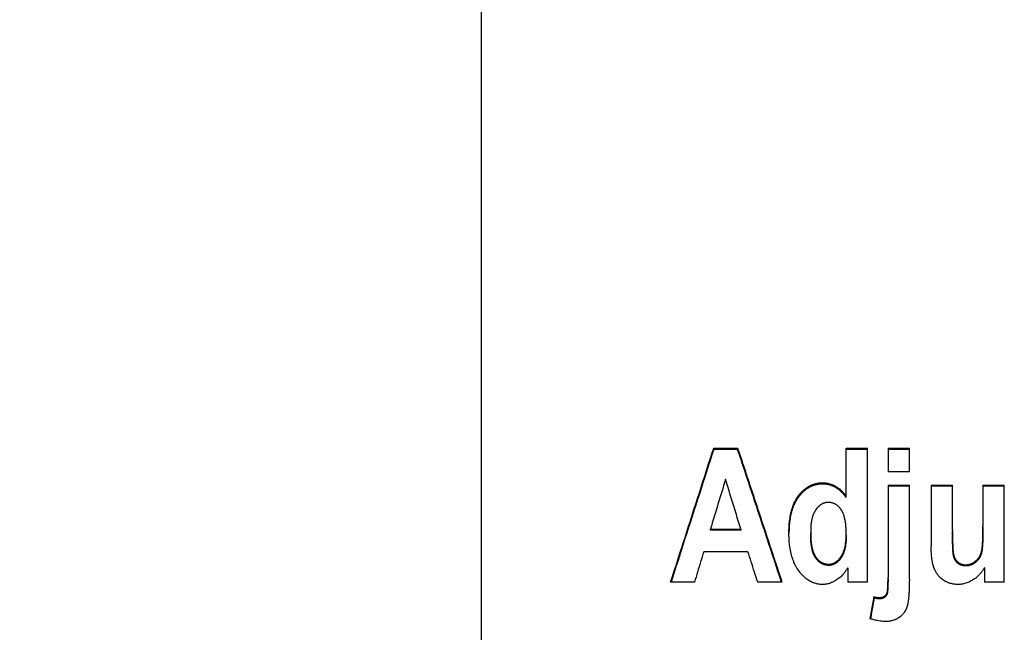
# Model space of a CAD drawing. Header units: inches. Extents: x 0 to 34, y 0 to 22.
# Tile 21 of 56: x 25.17 to 26.044, y 9.335 to 9.879. Entities that reach past the tile are written whole.
import ezdxf

# ---------------------------------------------------------------- set-up
doc = ezdxf.new("R2010")
doc.units = ezdxf.units.IN
doc.header["$LTSCALE"] = 1.87
doc.header["$MEASUREMENT"] = 0
doc.layers.get('0').update_dxf_attribs({"linetype": 'CONTINUOUS'})
doc.layers.add('DIMENSIONS', color=7, linetype='CONTINUOUS')
doc.styles.get("Standard").update_dxf_attribs({"font": 'txt', "width": 0.8})
doc.dimstyles.new('DIMSTYLE_1', dxfattribs={"dimtxt": 0.125, "dimasz": 0.18, "dimexe": 0.18, "dimexo": 0.0625, "dimgap": 0.09, "dimtad": 0, "dimtih": 1, "dimtoh": 1, "dimdec": 3, "dimzin": 4, "dimdsep": 46, "dimtxsty": 'STANDARD', "dimblk": '_FILLED', "dimblk1": '_FILLED', "dimblk2": '_FILLED', "dimcen": 0.09, "dimadec": 0, "dimazin": 0, "dimtp": 0.01, "dimtm": 0.01, "dimtfac": 1, "dimtdec": 3, "dimtofl": 0, "dimtmove": 0, "dimatfit": 3, "dimldrblk": '_FILLED', "dimfxl": 1, "dimtolj": 1, "dimtzin": 4, "dimarcsym": 0})

# ---------------------------------------------------------------- blocks, each defined once
blk = doc.blocks.new('_FILLED')
at = {"color": 0, "linetype": 'BYBLOCK'}
blk.add_solid([(0, 0), (-1, 0.1736), (-1, -0.1736)], dxfattribs=at)
blk = doc.blocks.new('*D8')
at = {"layer": 'DIMENSIONS', "color": 2, "linetype": 'CONTINUOUS'}
for p, q in [((25.99, 10.67154), (24.70506, 10.67154)), ((24.83006, 10.67154), (24.83006, 8.47092)), ((24.83006, 5.67548), (24.83006, 8.03342)), ((25.51756, 5.67548), (24.70506, 5.67548))]:
    blk.add_line(p, q, dxfattribs=at)
at = {"layer": 'DIMENSIONS', "color": 2, "linetype": 'CONTINUOUS', "xscale": 0.18, "yscale": 0.18, "zscale": 0.18}
for p, rotation in [((24.83006, 10.67154), 90), ((24.83006, 5.67548), 270)]:
    blk.add_blockref('_FILLED', p, dxfattribs=dict(at, rotation=rotation))
at = {"layer": 'DIMENSIONS', "color": 2, "linetype": 'CONTINUOUS', "width": 0.8}
for s, p in [('4.996', (24.48006, 8.28342)), ('[', (24.48006, 8.09592)), (']', (25.08006, 8.09592)), ('126.9', (24.58006, 8.09592))]:
    blk.add_text(s, height=0.125, dxfattribs=at).set_placement(p)

msp = doc.modelspace()

# ---------------------------------------------------------------- linework, layer by layer
at = {"color": 7, "linetype": 'CONTINUOUS'}
for p, q in [((25.58006, 5.67548), (25.58006, 10.55737)), ((25.78591, 9.49773), (25.78591, 9.49888)), ((25.78591, 9.49888), (25.80715, 9.49888)), ((25.80715, 9.49773), (25.78591, 9.49773)), ((25.80715, 9.49888), (25.80715, 9.49773)), ((25.90336, 9.45507), (25.90336, 9.49888)), ((25.90336, 9.49888), (25.92227, 9.49888)), ((25.92227, 9.49773), (25.90336, 9.49773)), ((25.92227, 9.37998), (25.92227, 9.49888)), ((25.94052, 9.49888), (25.94052, 9.47777)), ((25.94052, 9.49888), (25.95943, 9.49888)), ((25.95943, 9.49773), (25.94052, 9.49773)), ((25.95943, 9.47777), (25.95943, 9.49888)), ((25.95943, 9.47777), (25.94052, 9.47777)), ((25.88268, 9.46701), (25.88268, 9.46814)), ((25.94052, 9.4661), (25.94052, 9.38397)), ((25.94052, 9.4661), (25.95943, 9.4661)), ((25.95943, 9.46498), (25.94052, 9.46498)), ((25.95943, 9.38276), (25.95943, 9.4661)), ((25.9788, 9.4661), (25.9788, 9.4116)), ((25.9788, 9.4661), (25.99771, 9.4661)), ((25.99771, 9.46498), (25.9788, 9.46498)), ((25.99771, 9.42653), (25.99771, 9.4661)), ((26.02475, 9.4661), (26.02475, 9.42977)), ((26.02475, 9.4661), (26.04366, 9.4661)), ((26.04366, 9.46498), (26.02475, 9.46498)), ((26.04366, 9.37998), (26.04366, 9.4661)), ((25.78301, 9.426), (25.783, 9.42709)), ((25.783, 9.42708), (25.80996, 9.42708)), ((25.80996, 9.426), (25.783, 9.426)), ((25.80996, 9.42709), (25.80996, 9.426)), ((25.81632, 9.40697), (25.77701, 9.40697)), ((25.88802, 9.39593), (25.88802, 9.39487)), ((25.90477, 9.39269), (25.90477, 9.37998)), ((26.0095, 9.39431), (26.0095, 9.39538)), ((26.02606, 9.39287), (26.02606, 9.37998)), ((25.76887, 9.37998), (25.74772, 9.37998)), ((25.84646, 9.37998), (25.82493, 9.37998)), ((25.92227, 9.37998), (25.90477, 9.37998)), ((26.04366, 9.37998), (26.02606, 9.37998)), ((25.92807, 9.36595), (25.92807, 9.36699)), ((25.93275, 9.36521), (25.93275, 9.36625))]:
    msp.add_line(p, q, dxfattribs=at)
for points, knots in [([(25.74772, 9.37998), (25.75196, 9.3932), (25.76045, 9.41963), (25.77317, 9.45927), (25.78166, 9.48568), (25.78591, 9.49888)], [0, 0, 0, 0, 0.333512, 0.666848, 1, 1, 1, 1]), ([(25.78591, 9.49773), (25.78166, 9.48454), (25.77317, 9.45815), (25.76056, 9.4189), (25.75219, 9.39284), (25.74806, 9.37998)], [0, 0, 0, 0, 0.336122, 0.672429, 1, 1, 1, 1]), ([(25.80715, 9.49888), (25.81152, 9.48568), (25.82026, 9.45927), (25.83336, 9.41963), (25.84209, 9.3932), (25.84646, 9.37998)], [0, 0, 0, 0, 0.333153, 0.666489, 1, 1, 1, 1]), ([(25.84611, 9.37998), (25.84186, 9.39284), (25.83324, 9.4189), (25.82026, 9.45815), (25.81152, 9.48454), (25.80715, 9.49773)], [0, 0, 0, 0, 0.32757, 0.663877, 1, 1, 1, 1]), ([(25.79639, 9.47119), (25.7949, 9.46629), (25.79193, 9.45649), (25.78746, 9.44179), (25.78449, 9.43199), (25.783, 9.42709)], [0, 0, 0, 0, 0.333267, 0.666603, 1, 1, 1, 1]), ([(25.80996, 9.42709), (25.80845, 9.43199), (25.80544, 9.44179), (25.80091, 9.45649), (25.79789, 9.46629), (25.79639, 9.47119)], [0, 0, 0, 0, 0.333399, 0.666737, 1, 1, 1, 1]), ([(25.85264, 9.42356), (25.85264, 9.42476), (25.85267, 9.42712), (25.85284, 9.4303), (25.85308, 9.43308), (25.85333, 9.43523), (25.85366, 9.43756), (25.85402, 9.43956), (25.85455, 9.44197), (25.85503, 9.44382), (25.8557, 9.44604), (25.8563, 9.44775), (25.85705, 9.44959), (25.85759, 9.45077), (25.85815, 9.45191), (25.85854, 9.45264), (25.859, 9.45345), (25.85932, 9.45398), (25.85964, 9.4545), (25.85986, 9.45484), (25.86011, 9.45522), (25.86027, 9.45547), (25.86044, 9.45572), (25.86056, 9.45588), (25.8607, 9.45608), (25.86082, 9.45625), (25.86097, 9.45645), (25.86109, 9.4566), (25.86123, 9.4568), (25.86135, 9.45696), (25.86151, 9.45715), (25.86163, 9.4573), (25.86178, 9.4575), (25.8619, 9.45765), (25.86205, 9.45783), (25.86218, 9.45798), (25.86236, 9.45821), (25.86255, 9.45842), (25.86283, 9.45875), (25.86308, 9.45903), (25.86346, 9.45945), (25.86384, 9.45986), (25.86442, 9.46045), (25.86494, 9.46096), (25.86573, 9.46169), (25.86654, 9.46238), (25.86778, 9.46335), (25.86891, 9.46413), (25.87008, 9.46484), (25.87096, 9.46533), (25.87186, 9.46578), (25.87278, 9.46619), (25.8737, 9.46656), (25.87465, 9.46689), (25.87576, 9.46723), (25.87706, 9.46756), (25.87872, 9.46787), (25.8806, 9.46808), (25.88198, 9.46814), (25.88268, 9.46814)], [0, 0, 0, 0, 0.05991, 0.117392, 0.158959, 0.199242, 0.225405, 0.276124, 0.300712, 0.348416, 0.37157, 0.41657, 0.438461, 0.470595, 0.481132, 0.501961, 0.51226, 0.527573, 0.532644, 0.542735, 0.547757, 0.555263, 0.557757, 0.562735, 0.565219, 0.570177, 0.572651, 0.57759, 0.580054, 0.584973, 0.587425, 0.59231, 0.594744, 0.599596, 0.602013, 0.606832, 0.609233, 0.616403, 0.621157, 0.630601, 0.635293, 0.649248, 0.658456, 0.676652, 0.685647, 0.712247, 0.729694, 0.764001, 0.78092, 0.797717, 0.814419, 0.831055, 0.847653, 0.864241, 0.880849, 0.905859, 0.931073, 0.965166, 1, 1, 1, 1]), ([(25.88268, 9.46701), (25.88198, 9.46701), (25.8806, 9.46696), (25.87872, 9.46675), (25.87706, 9.46644), (25.87576, 9.46611), (25.87465, 9.46577), (25.8737, 9.46544), (25.87278, 9.46507), (25.87186, 9.46466), (25.87096, 9.46421), (25.87008, 9.46372), (25.86891, 9.46301), (25.86778, 9.46223), (25.86654, 9.46126), (25.86573, 9.46057), (25.86494, 9.45984), (25.86442, 9.45933), (25.86384, 9.45874), (25.86346, 9.45833), (25.86308, 9.45792), (25.86283, 9.45763), (25.86255, 9.45731), (25.86236, 9.45709), (25.86218, 9.45687), (25.86205, 9.45672), (25.8619, 9.45653), (25.86178, 9.45638), (25.86163, 9.45619), (25.86151, 9.45604), (25.86135, 9.45584), (25.86123, 9.45569), (25.86109, 9.45549), (25.86097, 9.45533), (25.86082, 9.45513), (25.8607, 9.45497), (25.86056, 9.45477), (25.86044, 9.45461), (25.86027, 9.45436), (25.86011, 9.45411), (25.85986, 9.45373), (25.85964, 9.45339), (25.85932, 9.45287), (25.859, 9.45234), (25.85854, 9.45153), (25.85815, 9.4508), (25.85759, 9.44966), (25.85705, 9.44848), (25.8563, 9.44664), (25.8557, 9.44494), (25.85503, 9.44272), (25.85455, 9.44087), (25.85402, 9.43846), (25.85366, 9.43646), (25.85333, 9.43414), (25.85308, 9.43199), (25.85284, 9.42921), (25.85269, 9.42639), (25.85265, 9.4244), (25.85264, 9.42356)], [0, 0, 0, 0, 0.035493, 0.070232, 0.095922, 0.121404, 0.138325, 0.155226, 0.172136, 0.189084, 0.2061, 0.223211, 0.240447, 0.275394, 0.293166, 0.32026, 0.329421, 0.347954, 0.357332, 0.371546, 0.376324, 0.385943, 0.390784, 0.398087, 0.400532, 0.405439, 0.407901, 0.412842, 0.415321, 0.420297, 0.422793, 0.427803, 0.430313, 0.435342, 0.437861, 0.44291, 0.44544, 0.45051, 0.45305, 0.460693, 0.465807, 0.476083, 0.481246, 0.49684, 0.507328, 0.528537, 0.539266, 0.571986, 0.594276, 0.640093, 0.663668, 0.712237, 0.737271, 0.788908, 0.815545, 0.856557, 0.898876, 0.957398, 1, 1, 1, 1]), ([(25.88268, 9.46814), (25.8833, 9.46814), (25.88453, 9.46808), (25.88634, 9.46787), (25.8881, 9.4675), (25.88982, 9.467), (25.89151, 9.46634), (25.89319, 9.46553), (25.89487, 9.46454), (25.89655, 9.46336), (25.89824, 9.46197), (25.89996, 9.46032), (25.9017, 9.45839), (25.90281, 9.45695), (25.90336, 9.45618)], [0, 0, 0, 0, 0.07528, 0.148265, 0.219921, 0.291566, 0.364125, 0.438748, 0.516623, 0.598631, 0.686398, 0.781405, 0.88539, 1, 1, 1, 1]), ([(25.90336, 9.45507), (25.90281, 9.45584), (25.90169, 9.45727), (25.89996, 9.4592), (25.89824, 9.46085), (25.89655, 9.46224), (25.89487, 9.46342), (25.89319, 9.46441), (25.89151, 9.46522), (25.88982, 9.46588), (25.8881, 9.46638), (25.88634, 9.46674), (25.88453, 9.46697), (25.8833, 9.46701), (25.88268, 9.46701)], [0, 0, 0, 0, 0.114595, 0.218567, 0.313569, 0.401332, 0.483341, 0.561218, 0.635844, 0.708407, 0.780058, 0.851719, 0.924713, 1, 1, 1, 1]), ([(25.88764, 9.45072), (25.88728, 9.45072), (25.88657, 9.45069), (25.88551, 9.45055), (25.88448, 9.45033), (25.88365, 9.45007), (25.883, 9.44981), (25.88244, 9.44957), (25.88181, 9.44924), (25.88119, 9.44888), (25.88051, 9.44842), (25.87991, 9.44798), (25.87927, 9.44742), (25.87884, 9.44703), (25.87843, 9.44661), (25.87815, 9.44632), (25.87785, 9.44598), (25.87765, 9.44575), (25.87745, 9.44551), (25.87731, 9.44535), (25.87717, 9.44516), (25.87707, 9.44504), (25.87697, 9.44491), (25.8769, 9.44482), (25.87682, 9.44472), (25.87676, 9.44463), (25.87668, 9.44452), (25.87661, 9.44443), (25.87654, 9.44432), (25.87647, 9.44423), (25.87639, 9.44412), (25.87633, 9.44403), (25.87625, 9.44391), (25.87619, 9.44382), (25.87611, 9.44371), (25.87605, 9.44361), (25.87596, 9.44347), (25.87587, 9.44333), (25.87574, 9.44311), (25.87563, 9.44291), (25.87545, 9.44262), (25.87529, 9.44231), (25.87505, 9.44185), (25.87484, 9.44142), (25.87454, 9.44076), (25.87426, 9.44008), (25.87386, 9.43902), (25.87354, 9.43803), (25.87322, 9.43688), (25.87296, 9.43581), (25.87267, 9.43441), (25.87241, 9.4328), (25.87219, 9.43097), (25.87203, 9.42904), (25.87194, 9.42703), (25.87192, 9.42565), (25.87192, 9.42495)], [0, 0, 0, 0, 0.032148, 0.06371, 0.094923, 0.126035, 0.141634, 0.157301, 0.180993, 0.205007, 0.221244, 0.254377, 0.271332, 0.297311, 0.306129, 0.324018, 0.333094, 0.34688, 0.351522, 0.360878, 0.365593, 0.372712, 0.375097, 0.379887, 0.382292, 0.38712, 0.389544, 0.394411, 0.396854, 0.40176, 0.40422, 0.409152, 0.411625, 0.416584, 0.419071, 0.424057, 0.426558, 0.434089, 0.439134, 0.449286, 0.454394, 0.469848, 0.480265, 0.501385, 0.512095, 0.544857, 0.567255, 0.613471, 0.637332, 0.674108, 0.712113, 0.76478, 0.819818, 0.877317, 0.937355, 1, 1, 1, 1]), ([(25.90346, 9.42273), (25.90346, 9.42354), (25.90344, 9.42512), (25.90335, 9.42725), (25.90323, 9.42911), (25.9031, 9.43053), (25.90293, 9.43206), (25.90275, 9.43337), (25.90248, 9.43493), (25.90223, 9.43613), (25.90189, 9.43754), (25.90158, 9.43862), (25.90119, 9.43978), (25.90092, 9.44051), (25.90063, 9.44121), (25.90043, 9.44166), (25.90019, 9.44215), (25.90003, 9.44247), (25.89986, 9.44278), (25.89975, 9.44299), (25.89962, 9.44321), (25.89954, 9.44336), (25.89945, 9.44351), (25.89939, 9.4436), (25.89932, 9.44372), (25.89926, 9.44381), (25.89918, 9.44393), (25.89912, 9.44402), (25.89904, 9.44414), (25.89898, 9.44423), (25.8989, 9.44434), (25.89884, 9.44443), (25.89876, 9.44454), (25.8987, 9.44463), (25.89862, 9.44474), (25.89856, 9.44483), (25.89846, 9.44495), (25.89837, 9.44508), (25.89822, 9.44527), (25.89809, 9.44543), (25.8979, 9.44568), (25.8977, 9.44591), (25.8974, 9.44626), (25.89712, 9.44655), (25.89678, 9.44691), (25.8965, 9.44718), (25.89614, 9.4475), (25.89585, 9.44775), (25.89541, 9.44811), (25.89496, 9.44844), (25.89427, 9.4489), (25.89364, 9.44927), (25.89282, 9.44967), (25.89215, 9.44994), (25.89138, 9.45019), (25.89068, 9.45038), (25.88979, 9.45056), (25.88877, 9.45069), (25.88802, 9.45072), (25.88764, 9.45072)], [0, 0, 0, 0, 0.067665, 0.132129, 0.178409, 0.222943, 0.251678, 0.306894, 0.3334, 0.384259, 0.408644, 0.455391, 0.477793, 0.510233, 0.520748, 0.541347, 0.551437, 0.566321, 0.571217, 0.580914, 0.585716, 0.592861, 0.595228, 0.59994, 0.602285, 0.606953, 0.609277, 0.613903, 0.616206, 0.620792, 0.623076, 0.627625, 0.629891, 0.634405, 0.636653, 0.641133, 0.643364, 0.650023, 0.654435, 0.663192, 0.667538, 0.680452, 0.68896, 0.705745, 0.714028, 0.730386, 0.738468, 0.754453, 0.762363, 0.785796, 0.801209, 0.831649, 0.846742, 0.87681, 0.891852, 0.914505, 0.937358, 0.968303, 1, 1, 1, 1]), ([(25.8824, 9.37794), (25.88174, 9.37794), (25.88043, 9.37799), (25.87865, 9.37822), (25.87707, 9.37855), (25.87582, 9.37889), (25.87475, 9.37925), (25.87384, 9.3796), (25.87295, 9.37999), (25.87176, 9.38057), (25.8706, 9.38123), (25.86917, 9.38215), (25.86806, 9.38298), (25.86683, 9.38399), (25.86602, 9.38472), (25.86523, 9.38548), (25.8647, 9.38602), (25.86412, 9.38664), (25.86373, 9.38707), (25.86335, 9.3875), (25.86309, 9.3878), (25.86281, 9.38814), (25.86262, 9.38837), (25.86243, 9.3886), (25.86231, 9.38876), (25.86215, 9.38896), (25.86202, 9.38912), (25.86187, 9.38932), (25.86174, 9.38948), (25.86159, 9.38968), (25.86147, 9.38985), (25.86131, 9.39005), (25.86119, 9.39022), (25.86104, 9.39043), (25.86092, 9.3906), (25.86077, 9.39081), (25.86066, 9.39098), (25.86048, 9.39124), (25.86031, 9.3915), (25.86005, 9.39189), (25.85983, 9.39225), (25.8595, 9.39279), (25.85917, 9.39334), (25.8587, 9.39418), (25.8583, 9.39494), (25.85772, 9.39612), (25.85717, 9.39733), (25.8564, 9.39921), (25.85579, 9.40095), (25.85509, 9.40321), (25.8546, 9.40509), (25.85406, 9.40753), (25.85369, 9.40955), (25.85335, 9.41189), (25.85309, 9.41405), (25.85284, 9.41684), (25.85268, 9.42002), (25.85264, 9.42237), (25.85264, 9.42356)], [0, 0, 0, 0, 0.032688, 0.064898, 0.088888, 0.112848, 0.128857, 0.144929, 0.161095, 0.177383, 0.210438, 0.227267, 0.261646, 0.279252, 0.30624, 0.315403, 0.333993, 0.343425, 0.357751, 0.362575, 0.372297, 0.377196, 0.384593, 0.387071, 0.392047, 0.394545, 0.399561, 0.402079, 0.407135, 0.409672, 0.414768, 0.417319, 0.422431, 0.424991, 0.430119, 0.432688, 0.437833, 0.440411, 0.448162, 0.453345, 0.463752, 0.468976, 0.484739, 0.495326, 0.516702, 0.527497, 0.560345, 0.58266, 0.628377, 0.651825, 0.699981, 0.724728, 0.77563, 0.801818, 0.842055, 0.883476, 0.940611, 1, 1, 1, 1]), ([(25.87192, 9.42495), (25.87192, 9.424), (25.87194, 9.42217), (25.87201, 9.41991), (25.87211, 9.4182), (25.8722, 9.41699), (25.8723, 9.41582), (25.87242, 9.4147), (25.87255, 9.41363), (25.8727, 9.4126), (25.87289, 9.41148), (25.87307, 9.41055), (25.87326, 9.40973), (25.87337, 9.40931), (25.87348, 9.4089), (25.87355, 9.40863), (25.87364, 9.40833), (25.8737, 9.40814), (25.87375, 9.40795), (25.8738, 9.40783), (25.87385, 9.40767), (25.87389, 9.40755), (25.87394, 9.4074), (25.87398, 9.40728), (25.87404, 9.40713), (25.87408, 9.40702), (25.87413, 9.40687), (25.87418, 9.40675), (25.87424, 9.40658), (25.87431, 9.40641), (25.87441, 9.40615), (25.87451, 9.40593), (25.87462, 9.40565), (25.87472, 9.40543), (25.87487, 9.40511), (25.87502, 9.40479), (25.87525, 9.40432), (25.87546, 9.40392), (25.87573, 9.40343), (25.87596, 9.40305), (25.87631, 9.40249), (25.87667, 9.40196), (25.87718, 9.40129), (25.87758, 9.40081), (25.87799, 9.40035), (25.87827, 9.40006), (25.87859, 9.39974), (25.87881, 9.39954), (25.87902, 9.39936), (25.87913, 9.39926), (25.87924, 9.39916), (25.87932, 9.3991), (25.87941, 9.39902), (25.87949, 9.39896), (25.87959, 9.39888), (25.87967, 9.39882), (25.87976, 9.39875), (25.87984, 9.39869), (25.87994, 9.39862), (25.88002, 9.39856), (25.88014, 9.39847), (25.88026, 9.39839), (25.88043, 9.39827), (25.88059, 9.39816), (25.88083, 9.398), (25.88108, 9.39785), (25.88152, 9.39759), (25.88202, 9.39733), (25.88278, 9.39697), (25.88346, 9.3967), (25.88425, 9.39645), (25.88496, 9.39626), (25.88587, 9.39609), (25.88689, 9.39596), (25.88764, 9.39593), (25.88802, 9.39593)], [0, 0, 0, 0, 0.076588, 0.148158, 0.182077, 0.21476, 0.246216, 0.276453, 0.305481, 0.333313, 0.35996, 0.397742, 0.409762, 0.427261, 0.432955, 0.444133, 0.449619, 0.45772, 0.460387, 0.465669, 0.468285, 0.473468, 0.476034, 0.481136, 0.483677, 0.488738, 0.491258, 0.496277, 0.498777, 0.506235, 0.511173, 0.520971, 0.525832, 0.535475, 0.540259, 0.554463, 0.563812, 0.58223, 0.591306, 0.6092, 0.618025, 0.644042, 0.661038, 0.686066, 0.6943, 0.710622, 0.718719, 0.730791, 0.734799, 0.740795, 0.74279, 0.746775, 0.748766, 0.752741, 0.754727, 0.758695, 0.760675, 0.764626, 0.766597, 0.770527, 0.772487, 0.778349, 0.782241, 0.789989, 0.793846, 0.805351, 0.812971, 0.835623, 0.850584, 0.880278, 0.895071, 0.917261, 0.939534, 0.969511, 1, 1, 1, 1]), ([(25.88802, 9.39487), (25.88764, 9.39487), (25.88689, 9.3949), (25.88587, 9.39502), (25.88496, 9.3952), (25.88425, 9.39539), (25.88346, 9.39564), (25.88278, 9.39591), (25.88202, 9.39626), (25.88152, 9.39653), (25.88108, 9.39679), (25.88083, 9.39694), (25.88059, 9.39709), (25.88043, 9.3972), (25.88026, 9.39732), (25.88014, 9.39741), (25.88002, 9.39749), (25.87994, 9.39755), (25.87984, 9.39762), (25.87976, 9.39768), (25.87967, 9.39776), (25.87959, 9.39782), (25.87949, 9.39789), (25.87941, 9.39796), (25.87932, 9.39803), (25.87924, 9.3981), (25.87913, 9.39819), (25.87902, 9.39829), (25.87881, 9.39847), (25.87859, 9.39867), (25.87827, 9.39899), (25.87799, 9.39928), (25.87758, 9.39974), (25.87718, 9.40022), (25.87667, 9.40089), (25.87631, 9.40142), (25.87596, 9.40198), (25.87573, 9.40236), (25.87546, 9.40285), (25.87525, 9.40325), (25.87502, 9.40372), (25.87487, 9.40404), (25.87472, 9.40436), (25.87462, 9.40458), (25.87451, 9.40486), (25.87441, 9.40508), (25.87431, 9.40534), (25.87424, 9.40551), (25.87418, 9.40568), (25.87413, 9.4058), (25.87408, 9.40594), (25.87404, 9.40606), (25.87398, 9.40621), (25.87394, 9.40633), (25.87389, 9.40648), (25.87385, 9.4066), (25.8738, 9.40675), (25.87375, 9.40688), (25.8737, 9.40707), (25.87364, 9.40726), (25.87355, 9.40756), (25.87348, 9.40782), (25.87337, 9.40823), (25.87326, 9.40866), (25.87307, 9.40947), (25.87289, 9.4104), (25.8727, 9.41153), (25.87255, 9.41255), (25.87242, 9.41362), (25.8723, 9.41474), (25.8722, 9.4159), (25.87211, 9.41712), (25.87201, 9.41883), (25.87194, 9.42108), (25.87192, 9.42292), (25.87192, 9.42387)], [0, 0, 0, 0, 0.030506, 0.0605, 0.082786, 0.104987, 0.119787, 0.149495, 0.164463, 0.187123, 0.194746, 0.206255, 0.210113, 0.217864, 0.221757, 0.22762, 0.229581, 0.233513, 0.235484, 0.239436, 0.241417, 0.245385, 0.247372, 0.251348, 0.253339, 0.257325, 0.259321, 0.265319, 0.269327, 0.281402, 0.2895, 0.305824, 0.314059, 0.339089, 0.356086, 0.382103, 0.390928, 0.408822, 0.417896, 0.436314, 0.445662, 0.459864, 0.464647, 0.47429, 0.479149, 0.488946, 0.493884, 0.501341, 0.50384, 0.508859, 0.511378, 0.516438, 0.518978, 0.52408, 0.526646, 0.531827, 0.534443, 0.539724, 0.54239, 0.55049, 0.555975, 0.567151, 0.572843, 0.590339, 0.602356, 0.64013, 0.666771, 0.694596, 0.723617, 0.753847, 0.785295, 0.81797, 0.85188, 0.923432, 1, 1, 1, 1]), ([(25.99771, 9.42653), (25.99771, 9.42518), (25.99771, 9.42261), (25.99775, 9.41948), (25.99779, 9.41717), (25.99782, 9.41558), (25.99786, 9.41409), (25.99792, 9.41249), (25.99798, 9.41119), (25.99804, 9.40998), (25.99809, 9.40925), (25.99815, 9.40839), (25.9982, 9.40775), (25.99827, 9.40707), (25.99831, 9.40665), (25.99836, 9.40626), (25.99839, 9.40601), (25.99842, 9.40574), (25.99845, 9.40557), (25.99847, 9.40541), (25.99849, 9.4053), (25.99851, 9.40517), (25.99853, 9.40507), (25.99855, 9.40495), (25.99857, 9.40485), (25.99859, 9.40474), (25.99861, 9.40464), (25.99864, 9.40452), (25.99866, 9.40443), (25.99869, 9.40429), (25.99872, 9.40415), (25.99877, 9.40395), (25.99881, 9.40377), (25.99887, 9.40355), (25.99892, 9.40337), (25.999, 9.40311), (25.99908, 9.40285), (25.99922, 9.40247), (25.99934, 9.40215), (25.99951, 9.40175), (25.99965, 9.40143), (25.99984, 9.40105), (25.99999, 9.40076), (26.0002, 9.4004), (26.00038, 9.40012), (26.0006, 9.39978), (26.0008, 9.39952), (26.00104, 9.3992), (26.00125, 9.39895), (26.00149, 9.39868), (26.00166, 9.39851), (26.00182, 9.39835), (26.0019, 9.39827), (26.00199, 9.39819), (26.00205, 9.39813), (26.00213, 9.39807), (26.00219, 9.39801), (26.00226, 9.39795), (26.00232, 9.39789), (26.0024, 9.39783), (26.00246, 9.39778), (26.00254, 9.39771), (26.0026, 9.39766), (26.0027, 9.39759), (26.00279, 9.39752), (26.00293, 9.39741), (26.00306, 9.39732), (26.00326, 9.39718), (26.00345, 9.39705), (26.00382, 9.39682), (26.00423, 9.39659), (26.00487, 9.39628), (26.00545, 9.39605), (26.00613, 9.39583), (26.00675, 9.39566), (26.00756, 9.39551), (26.00847, 9.3954), (26.00915, 9.39538), (26.0095, 9.39538)], [0, 0, 0, 0, 0.107801, 0.205313, 0.250212, 0.292541, 0.332301, 0.369494, 0.420472, 0.436183, 0.465686, 0.479478, 0.505146, 0.517024, 0.533648, 0.538872, 0.548844, 0.553593, 0.56042, 0.562617, 0.566893, 0.568972, 0.573011, 0.574972, 0.578847, 0.580776, 0.584617, 0.586529, 0.590339, 0.592236, 0.597896, 0.601644, 0.609082, 0.612772, 0.620095, 0.623729, 0.634524, 0.641636, 0.655666, 0.66259, 0.676272, 0.683036, 0.696424, 0.703056, 0.71621, 0.72274, 0.735721, 0.74218, 0.755053, 0.761474, 0.771098, 0.774305, 0.779117, 0.780722, 0.783933, 0.785538, 0.788752, 0.79036, 0.793577, 0.795186, 0.798397, 0.799999, 0.803199, 0.804795, 0.809575, 0.812753, 0.819091, 0.822252, 0.831707, 0.837991, 0.856786, 0.869305, 0.894431, 0.907099, 0.926298, 0.945813, 0.972463, 1, 1, 1, 1]), ([(26.0095, 9.39431), (26.00915, 9.39431), (26.00847, 9.39434), (26.00756, 9.39445), (26.00675, 9.3946), (26.00613, 9.39476), (26.00545, 9.39498), (26.00487, 9.39522), (26.00423, 9.39553), (26.00382, 9.39576), (26.00345, 9.39599), (26.00326, 9.39612), (26.00306, 9.39625), (26.00293, 9.39634), (26.00279, 9.39645), (26.0027, 9.39652), (26.0026, 9.3966), (26.00254, 9.39665), (26.00246, 9.39671), (26.0024, 9.39676), (26.00232, 9.39683), (26.00226, 9.39688), (26.00219, 9.39695), (26.00213, 9.397), (26.00205, 9.39707), (26.00199, 9.39712), (26.0019, 9.39721), (26.00182, 9.39729), (26.00166, 9.39744), (26.00149, 9.39762), (26.00125, 9.39789), (26.00104, 9.39813), (26.0008, 9.39845), (26.0006, 9.39871), (26.00038, 9.39905), (26.0002, 9.39933), (25.99999, 9.39969), (25.99984, 9.39999), (25.99965, 9.40037), (25.99951, 9.40068), (25.99934, 9.40108), (25.99922, 9.40141), (25.99908, 9.40178), (25.999, 9.40204), (25.99892, 9.4023), (25.99887, 9.40248), (25.99881, 9.4027), (25.99877, 9.40288), (25.99872, 9.40309), (25.99869, 9.40322), (25.99866, 9.40336), (25.99864, 9.40345), (25.99861, 9.40357), (25.99859, 9.40367), (25.99857, 9.40378), (25.99855, 9.40388), (25.99853, 9.404), (25.99851, 9.4041), (25.99849, 9.40423), (25.99847, 9.40433), (25.99845, 9.4045), (25.99842, 9.40467), (25.99839, 9.40494), (25.99836, 9.40518), (25.99831, 9.40558), (25.99827, 9.406), (25.9982, 9.40667), (25.99815, 9.40731), (25.99809, 9.40817), (25.99804, 9.40891), (25.99798, 9.41011), (25.99792, 9.41141), (25.99786, 9.41301), (25.99782, 9.4145), (25.99779, 9.41609), (25.99775, 9.4184), (25.99771, 9.42152), (25.99771, 9.42409), (25.99771, 9.42544)], [0, 0, 0, 0, 0.027554, 0.054221, 0.073748, 0.092958, 0.105633, 0.130773, 0.143298, 0.162101, 0.168387, 0.177846, 0.181008, 0.187348, 0.190527, 0.195309, 0.196906, 0.200106, 0.201709, 0.204921, 0.20653, 0.209749, 0.211357, 0.214571, 0.216178, 0.219389, 0.220994, 0.225807, 0.229016, 0.238641, 0.245064, 0.257938, 0.264398, 0.277381, 0.283911, 0.297065, 0.303697, 0.317085, 0.323849, 0.33753, 0.344454, 0.358483, 0.365593, 0.376388, 0.380021, 0.387344, 0.391033, 0.398469, 0.402217, 0.407877, 0.409773, 0.413582, 0.415494, 0.419335, 0.421264, 0.425138, 0.427098, 0.431137, 0.433215, 0.43749, 0.439687, 0.446513, 0.451261, 0.461231, 0.466454, 0.483075, 0.494951, 0.520615, 0.534404, 0.563901, 0.579609, 0.630577, 0.667763, 0.707515, 0.749836, 0.794727, 0.89222, 1, 1, 1, 1]), ([(26.0095, 9.39538), (26.00988, 9.39538), (26.01066, 9.39541), (26.01161, 9.39554), (26.01255, 9.39573), (26.01329, 9.39594), (26.0142, 9.39626), (26.01492, 9.39657), (26.01572, 9.39698), (26.01624, 9.39728), (26.01671, 9.39758), (26.01697, 9.39775), (26.01723, 9.39793), (26.0174, 9.39805), (26.01761, 9.39821), (26.01778, 9.39833), (26.01797, 9.39848), (26.0181, 9.39858), (26.01822, 9.39869), (26.01831, 9.39875), (26.01843, 9.39886), (26.01855, 9.39896), (26.01873, 9.39912), (26.01889, 9.39927), (26.01913, 9.39948), (26.01936, 9.3997), (26.01969, 9.40004), (26.01997, 9.40035), (26.02032, 9.40074), (26.02058, 9.40107), (26.0209, 9.40148), (26.02114, 9.40182), (26.02143, 9.40225), (26.02165, 9.4026), (26.02191, 9.40305), (26.02211, 9.40341), (26.02234, 9.40388), (26.02252, 9.40426), (26.02271, 9.4047), (26.02283, 9.40499), (26.02294, 9.40529), (26.02301, 9.40549), (26.0231, 9.40575), (26.02316, 9.40595), (26.02324, 9.40618), (26.02328, 9.40634), (26.02333, 9.4065), (26.02336, 9.4066), (26.02339, 9.40673), (26.02342, 9.40684), (26.02346, 9.40697), (26.02348, 9.40708), (26.02352, 9.40722), (26.02354, 9.40733), (26.02357, 9.40747), (26.0236, 9.40759), (26.02364, 9.40777), (26.02367, 9.40796), (26.02373, 9.40825), (26.02378, 9.40852), (26.02385, 9.40895), (26.02391, 9.40941), (26.024, 9.41004), (26.02408, 9.41073), (26.02417, 9.41165), (26.02427, 9.41274), (26.02436, 9.41401), (26.02444, 9.41538), (26.02452, 9.41684), (26.02458, 9.41841), (26.02463, 9.42006), (26.02468, 9.42182), (26.02471, 9.42367), (26.02474, 9.42633), (26.02475, 9.42838), (26.02475, 9.42977)], [0, 0, 0, 0, 0.027395, 0.054526, 0.068066, 0.095222, 0.108901, 0.136584, 0.150647, 0.172086, 0.179337, 0.190321, 0.194013, 0.201443, 0.205182, 0.212711, 0.216502, 0.22222, 0.224135, 0.227964, 0.229874, 0.23559, 0.239388, 0.246955, 0.250725, 0.261985, 0.269453, 0.284313, 0.291711, 0.306456, 0.313811, 0.328499, 0.33584, 0.350528, 0.357883, 0.37263, 0.380028, 0.394888, 0.402358, 0.413619, 0.417389, 0.424957, 0.428755, 0.436382, 0.440212, 0.445977, 0.447905, 0.451769, 0.453705, 0.457588, 0.459534, 0.463437, 0.465407, 0.469449, 0.471521, 0.475769, 0.477943, 0.484673, 0.489331, 0.499061, 0.504134, 0.520183, 0.531579, 0.549721, 0.569124, 0.596963, 0.627057, 0.659412, 0.694032, 0.730919, 0.770078, 0.81151, 0.855216, 0.901199, 1, 1, 1, 1]), ([(26.02475, 9.42868), (26.02475, 9.42729), (26.02474, 9.42524), (26.02471, 9.42258), (26.02468, 9.42073), (26.02463, 9.41898), (26.02458, 9.41732), (26.02452, 9.41576), (26.02444, 9.4143), (26.02436, 9.41293), (26.02427, 9.41166), (26.02417, 9.41057), (26.02408, 9.40966), (26.024, 9.40897), (26.02391, 9.40833), (26.02385, 9.40788), (26.02378, 9.40745), (26.02373, 9.40718), (26.02367, 9.40688), (26.02364, 9.4067), (26.0236, 9.40651), (26.02357, 9.4064), (26.02354, 9.40625), (26.02352, 9.40614), (26.02348, 9.40601), (26.02346, 9.4059), (26.02342, 9.40577), (26.02339, 9.40566), (26.02336, 9.40553), (26.02333, 9.40542), (26.02328, 9.40527), (26.02324, 9.40511), (26.02316, 9.40488), (26.0231, 9.40468), (26.02301, 9.40442), (26.02294, 9.40422), (26.02283, 9.40392), (26.02271, 9.40363), (26.02252, 9.40319), (26.02234, 9.40281), (26.02211, 9.40235), (26.02191, 9.40198), (26.02165, 9.40153), (26.02143, 9.40118), (26.02114, 9.40075), (26.0209, 9.40041), (26.02058, 9.4), (26.02032, 9.39968), (26.01997, 9.39928), (26.01969, 9.39898), (26.01936, 9.39864), (26.01913, 9.39842), (26.01889, 9.3982), (26.01873, 9.39806), (26.01855, 9.3979), (26.01843, 9.39779), (26.01831, 9.39769), (26.01822, 9.39762), (26.0181, 9.39752), (26.01797, 9.39742), (26.01778, 9.39727), (26.01761, 9.39714), (26.0174, 9.39698), (26.01723, 9.39686), (26.01697, 9.39668), (26.01671, 9.39651), (26.01624, 9.39621), (26.01572, 9.39591), (26.01492, 9.39551), (26.0142, 9.3952), (26.01329, 9.39488), (26.01255, 9.39467), (26.01161, 9.39448), (26.01066, 9.39435), (26.00988, 9.39431), (26.0095, 9.39431)], [0, 0, 0, 0, 0.098779, 0.144752, 0.188449, 0.229872, 0.269022, 0.305901, 0.340514, 0.372861, 0.402949, 0.430782, 0.450181, 0.468319, 0.479713, 0.495759, 0.50083, 0.510558, 0.515216, 0.521944, 0.524119, 0.528365, 0.530437, 0.534479, 0.536448, 0.540351, 0.542296, 0.546178, 0.548114, 0.551978, 0.553905, 0.559669, 0.563498, 0.571125, 0.574922, 0.582489, 0.586259, 0.597519, 0.604988, 0.619847, 0.627245, 0.641991, 0.649346, 0.664034, 0.671375, 0.686065, 0.69342, 0.708167, 0.715566, 0.730428, 0.737898, 0.74916, 0.752931, 0.7605, 0.764299, 0.770016, 0.771927, 0.775757, 0.777673, 0.783392, 0.787184, 0.794715, 0.798456, 0.805888, 0.809581, 0.820569, 0.827823, 0.84927, 0.86334, 0.891036, 0.904722, 0.931893, 0.945441, 0.972588, 1, 1, 1, 1]), ([(25.88802, 9.39593), (25.88836, 9.39593), (25.88905, 9.39596), (25.88998, 9.39609), (25.8908, 9.39627), (25.89145, 9.39647), (25.89217, 9.39673), (25.8928, 9.39701), (25.89357, 9.39742), (25.89417, 9.39779), (25.89492, 9.39831), (25.8955, 9.39878), (25.89613, 9.39935), (25.89655, 9.39976), (25.89696, 9.40019), (25.89723, 9.40049), (25.89753, 9.40084), (25.89773, 9.40109), (25.89793, 9.40133), (25.89806, 9.4015), (25.89821, 9.40169), (25.89831, 9.40182), (25.89841, 9.40195), (25.89847, 9.40204), (25.89855, 9.40215), (25.89862, 9.40224), (25.8987, 9.40236), (25.89876, 9.40245), (25.89884, 9.40256), (25.8989, 9.40266), (25.89898, 9.40277), (25.89905, 9.40287), (25.89912, 9.40299), (25.89918, 9.40308), (25.89926, 9.4032), (25.89932, 9.4033), (25.89941, 9.40345), (25.8995, 9.40359), (25.89963, 9.40382), (25.89975, 9.40402), (25.89992, 9.40433), (25.90009, 9.40465), (25.90033, 9.40513), (25.90054, 9.40557), (25.90084, 9.40626), (25.90112, 9.40697), (25.90152, 9.40807), (25.90183, 9.4091), (25.90215, 9.4103), (25.90242, 9.41141), (25.9027, 9.41287), (25.90296, 9.41454), (25.90319, 9.41646), (25.90334, 9.41846), (25.90344, 9.42057), (25.90346, 9.422), (25.90346, 9.42273)], [0, 0, 0, 0, 0.030226, 0.060016, 0.082231, 0.104458, 0.119339, 0.149385, 0.164621, 0.195655, 0.211518, 0.244054, 0.260784, 0.286514, 0.295273, 0.313075, 0.322124, 0.335889, 0.34053, 0.34989, 0.354611, 0.361743, 0.364134, 0.368937, 0.371349, 0.376194, 0.378627, 0.383514, 0.385968, 0.390898, 0.39337, 0.39833, 0.400817, 0.405806, 0.408308, 0.413329, 0.415847, 0.423433, 0.428518, 0.438757, 0.443911, 0.459516, 0.470045, 0.491412, 0.502258, 0.535476, 0.558216, 0.605207, 0.629498, 0.66697, 0.705731, 0.759494, 0.815724, 0.874504, 0.935908, 1, 1, 1, 1]), ([(25.90346, 9.42164), (25.90346, 9.42091), (25.90344, 9.41948), (25.90334, 9.41738), (25.90319, 9.41538), (25.90296, 9.41347), (25.9027, 9.41179), (25.90242, 9.41034), (25.90215, 9.40922), (25.90183, 9.40802), (25.90152, 9.407), (25.90112, 9.40589), (25.90084, 9.40519), (25.90054, 9.4045), (25.90033, 9.40406), (25.90009, 9.40358), (25.89992, 9.40326), (25.89975, 9.40295), (25.89963, 9.40275), (25.8995, 9.40252), (25.89941, 9.40238), (25.89932, 9.40223), (25.89926, 9.40213), (25.89918, 9.40201), (25.89912, 9.40192), (25.89905, 9.4018), (25.89898, 9.4017), (25.8989, 9.40159), (25.89884, 9.40149), (25.89876, 9.40138), (25.8987, 9.40129), (25.89862, 9.40118), (25.89855, 9.40109), (25.89847, 9.40097), (25.89841, 9.40089), (25.89831, 9.40075), (25.89821, 9.40063), (25.89806, 9.40043), (25.89793, 9.40027), (25.89773, 9.40002), (25.89753, 9.39978), (25.89723, 9.39943), (25.89696, 9.39913), (25.89655, 9.39869), (25.89613, 9.39828), (25.8955, 9.39771), (25.89492, 9.39725), (25.89417, 9.39672), (25.89357, 9.39635), (25.8928, 9.39595), (25.89217, 9.39567), (25.89145, 9.3954), (25.8908, 9.39521), (25.88998, 9.39503), (25.88905, 9.3949), (25.88836, 9.39487), (25.88802, 9.39487)], [0, 0, 0, 0, 0.064075, 0.125463, 0.184229, 0.240445, 0.294195, 0.332947, 0.370411, 0.394697, 0.441679, 0.464416, 0.497628, 0.508473, 0.529838, 0.540366, 0.55597, 0.561124, 0.571361, 0.576446, 0.584033, 0.586551, 0.591571, 0.594073, 0.599062, 0.601549, 0.606509, 0.608981, 0.613911, 0.616365, 0.621252, 0.623685, 0.628531, 0.630943, 0.635746, 0.638137, 0.645269, 0.64999, 0.659351, 0.663992, 0.677758, 0.686808, 0.704612, 0.713372, 0.739107, 0.75584, 0.788384, 0.804251, 0.835296, 0.850538, 0.880597, 0.895485, 0.917723, 0.93995, 0.969757, 1, 1, 1, 1]), ([(25.77702, 9.40697), (25.77611, 9.40397), (25.7743, 9.39797), (25.77159, 9.38898), (25.76978, 9.38298), (25.76887, 9.37998)], [0, 0, 0, 0, 0.333295, 0.666625, 1, 1, 1, 1]), ([(25.82494, 9.37998), (25.82398, 9.38298), (25.82206, 9.38898), (25.81919, 9.39797), (25.81728, 9.40397), (25.81632, 9.40697)], [0, 0, 0, 0, 0.333375, 0.666704, 1, 1, 1, 1]), ([(26.00248, 9.37794), (26.00189, 9.37794), (26.00074, 9.37798), (25.99931, 9.37812), (25.99792, 9.37833), (25.99683, 9.37856), (25.9955, 9.37892), (25.99446, 9.37927), (25.99332, 9.37972), (25.99258, 9.38005), (25.99185, 9.38042), (25.99137, 9.38068), (25.99083, 9.38098), (25.99048, 9.38119), (25.99016, 9.3814), (25.98999, 9.38151), (25.98981, 9.38162), (25.9897, 9.3817), (25.98953, 9.38182), (25.98936, 9.38193), (25.98911, 9.38211), (25.98889, 9.38228), (25.98856, 9.38252), (25.98824, 9.38278), (25.98776, 9.38317), (25.98735, 9.38353), (25.98675, 9.38409), (25.98618, 9.38468), (25.98544, 9.3855), (25.98492, 9.38614), (25.98442, 9.38681), (25.9841, 9.38726), (25.9837, 9.38785), (25.9834, 9.38833), (25.98304, 9.38895), (25.98276, 9.38945), (25.98246, 9.39003), (25.98226, 9.39042), (25.98209, 9.39079), (25.98199, 9.39099), (25.9819, 9.3912), (25.98184, 9.39133), (25.98177, 9.39151), (25.98171, 9.39164), (25.98163, 9.39182), (25.98157, 9.39196), (25.9815, 9.39213), (25.98145, 9.39227), (25.98138, 9.39245), (25.98132, 9.3926), (25.98124, 9.39282), (25.98116, 9.39304), (25.98104, 9.39338), (25.98094, 9.39369), (25.98079, 9.39417), (25.98064, 9.39465), (25.98039, 9.39558), (25.98013, 9.39664), (25.97987, 9.39791), (25.97967, 9.39907), (25.97948, 9.40027), (25.97932, 9.40152), (25.97918, 9.40282), (25.97906, 9.40417), (25.97893, 9.40606), (25.97883, 9.40854), (25.9788, 9.41056), (25.9788, 9.4116)], [0, 0, 0, 0, 0.037519, 0.074139, 0.09217, 0.127777, 0.145406, 0.180431, 0.197882, 0.224047, 0.232781, 0.250281, 0.259056, 0.272256, 0.276668, 0.283298, 0.285511, 0.289937, 0.292147, 0.298771, 0.30318, 0.311985, 0.316381, 0.329551, 0.338319, 0.355842, 0.364604, 0.390929, 0.408549, 0.435146, 0.444071, 0.462027, 0.471064, 0.489274, 0.498452, 0.51697, 0.526315, 0.540449, 0.545192, 0.552339, 0.55473, 0.559524, 0.561928, 0.566749, 0.569167, 0.574016, 0.57645, 0.581357, 0.583829, 0.588809, 0.591319, 0.598922, 0.604055, 0.614476, 0.619764, 0.635949, 0.647009, 0.681509, 0.705641, 0.730697, 0.756695, 0.783647, 0.811569, 0.84047, 0.870361, 0.933149, 1, 1, 1, 1]), ([(25.90477, 9.39269), (25.90427, 9.39183), (25.90326, 9.39024), (25.90165, 9.38806), (25.90002, 9.38618), (25.89837, 9.38455), (25.89668, 9.38312), (25.89494, 9.38188), (25.89314, 9.38082), (25.89134, 9.37991), (25.88952, 9.37917), (25.88771, 9.37861), (25.88591, 9.37822), (25.88415, 9.37799), (25.88298, 9.37794), (25.8824, 9.37794)], [0, 0, 0, 0, 0.105907, 0.201672, 0.289374, 0.371358, 0.449536, 0.525761, 0.600264, 0.67233, 0.742119, 0.809589, 0.87489, 0.938376, 1, 1, 1, 1]), ([(26.02606, 9.39287), (26.02563, 9.3921), (26.02475, 9.39063), (26.02328, 9.3886), (26.02173, 9.38678), (26.02008, 9.38512), (26.0183, 9.38361), (26.01641, 9.38225), (26.01443, 9.38107), (26.01243, 9.38007), (26.01043, 9.37927), (26.00845, 9.37867), (26.00648, 9.37825), (26.00449, 9.378), (26.00315, 9.37794), (26.00248, 9.37794)], [0, 0, 0, 0, 0.090649, 0.175477, 0.25654, 0.335925, 0.415391, 0.495251, 0.574241, 0.651116, 0.7245, 0.794574, 0.862711, 0.930673, 1, 1, 1, 1]), ([(25.95943, 9.38276), (25.95943, 9.38135), (25.95941, 9.37928), (25.95936, 9.37657), (25.95931, 9.37468), (25.95924, 9.37286), (25.95915, 9.37114), (25.95906, 9.3695), (25.95895, 9.36807), (25.95884, 9.36683), (25.95875, 9.36588), (25.95864, 9.36487), (25.95853, 9.36401), (25.95839, 9.36299), (25.95826, 9.36222), (25.95812, 9.36139), (25.95801, 9.36087), (25.9579, 9.36036), (25.95783, 9.36004), (25.95775, 9.35969), (25.95769, 9.35946), (25.95763, 9.35924), (25.95759, 9.3591), (25.95754, 9.35892), (25.9575, 9.35878), (25.95745, 9.35861), (25.95741, 9.35847), (25.95736, 9.35831), (25.95731, 9.35817), (25.95726, 9.35801), (25.95721, 9.35788), (25.95715, 9.35768), (25.95708, 9.35748), (25.95697, 9.35719), (25.95687, 9.35694), (25.95675, 9.35662), (25.95664, 9.35637), (25.95648, 9.356), (25.95632, 9.35564), (25.95605, 9.35511), (25.95581, 9.35464), (25.95549, 9.35408), (25.95522, 9.35364), (25.9548, 9.35299), (25.95436, 9.35237), (25.95372, 9.35158), (25.95322, 9.35102), (25.95269, 9.35048), (25.95232, 9.35013), (25.95185, 9.34971), (25.95146, 9.34939), (25.95104, 9.34905), (25.95078, 9.34886), (25.95057, 9.34871), (25.95047, 9.34864), (25.95031, 9.34853), (25.95015, 9.34842), (25.94985, 9.34823), (25.94953, 9.34802), (25.94903, 9.34773), (25.94858, 9.34748), (25.94788, 9.34713), (25.94717, 9.3468), (25.94606, 9.34637), (25.94503, 9.34604), (25.94385, 9.34573), (25.94275, 9.3455), (25.94133, 9.34528), (25.93971, 9.34513), (25.93851, 9.3451), (25.9379, 9.3451)], [0, 0, 0, 0, 0.084687, 0.124429, 0.162439, 0.198722, 0.233279, 0.266117, 0.29724, 0.31946, 0.340721, 0.354365, 0.380383, 0.392761, 0.416259, 0.427384, 0.443297, 0.448395, 0.458287, 0.46308, 0.470081, 0.472364, 0.476855, 0.479064, 0.483405, 0.485538, 0.489774, 0.491884, 0.49609, 0.498186, 0.502365, 0.504448, 0.51067, 0.514797, 0.523001, 0.527079, 0.535189, 0.539222, 0.551235, 0.559177, 0.574915, 0.582717, 0.598206, 0.6059, 0.628817, 0.643997, 0.66669, 0.67425, 0.689384, 0.696966, 0.712177, 0.719814, 0.729396, 0.731318, 0.735168, 0.737095, 0.742875, 0.74673, 0.758302, 0.766029, 0.781526, 0.789304, 0.812795, 0.828626, 0.860803, 0.877208, 0.902273, 0.927958, 0.963287, 1, 1, 1, 1]), ([(25.93958, 9.37015), (25.93963, 9.37026), (25.93972, 9.37049), (25.93982, 9.37088), (25.93991, 9.3713), (25.93999, 9.37178), (25.94006, 9.37229), (25.94013, 9.37286), (25.94019, 9.37348), (25.94025, 9.37416), (25.9403, 9.37491), (25.94035, 9.37572), (25.94039, 9.37661), (25.94043, 9.37758), (25.94046, 9.37865), (25.94049, 9.37981), (25.94051, 9.38109), (25.94052, 9.38248), (25.94052, 9.38346), (25.94052, 9.38397)], [0, 0, 0, 0, 0.025829, 0.054248, 0.085522, 0.119897, 0.157504, 0.198604, 0.243465, 0.292436, 0.345924, 0.404358, 0.468222, 0.538049, 0.614434, 0.698041, 0.789602, 0.889954, 1, 1, 1, 1]), ([(25.94052, 9.38292), (25.94052, 9.38241), (25.94052, 9.38144), (25.94051, 9.38004), (25.94049, 9.37877), (25.94046, 9.3776), (25.94043, 9.37654), (25.94039, 9.37557), (25.94035, 9.37468), (25.9403, 9.37387), (25.94025, 9.37313), (25.9402, 9.37245), (25.94013, 9.37182), (25.94007, 9.37126), (25.93999, 9.37074), (25.93991, 9.37026), (25.93982, 9.36984), (25.93972, 9.36945), (25.93963, 9.36922), (25.93958, 9.36911)], [0, 0, 0, 0, 0.109847, 0.210051, 0.301505, 0.38504, 0.461383, 0.531191, 0.595058, 0.653511, 0.707032, 0.756048, 0.800962, 0.842123, 0.879797, 0.914242, 0.945592, 0.974092, 1, 1, 1, 1]), ([(25.9248, 9.34751), (25.92516, 9.34967), (25.92589, 9.354), (25.92698, 9.3605), (25.92771, 9.36483), (25.92807, 9.36699)], [0, 0, 0, 0, 0.333364, 0.666696, 1, 1, 1, 1]), ([(25.92807, 9.36595), (25.92771, 9.36379), (25.92698, 9.35947), (25.92594, 9.35331), (25.92527, 9.34931), (25.92496, 9.34748)], [0, 0, 0, 0, 0.351246, 0.702526, 1, 1, 1, 1]), ([(25.92807, 9.36699), (25.92822, 9.36695), (25.92852, 9.36687), (25.92888, 9.36678), (25.92924, 9.3667), (25.92952, 9.36664), (25.92986, 9.36657), (25.93014, 9.36652), (25.93047, 9.36646), (25.93073, 9.36642), (25.93105, 9.36637), (25.93129, 9.36634), (25.93166, 9.3663), (25.93212, 9.36626), (25.93253, 9.36625), (25.93275, 9.36625)], [0, 0, 0, 0, 0.097369, 0.192069, 0.23843, 0.329192, 0.373601, 0.460493, 0.502985, 0.586083, 0.626699, 0.706091, 0.744879, 0.857674, 1, 1, 1, 1]), ([(25.93275, 9.36521), (25.93253, 9.36521), (25.93212, 9.36523), (25.93166, 9.36526), (25.93129, 9.3653), (25.93105, 9.36533), (25.93073, 9.36538), (25.93047, 9.36542), (25.93014, 9.36548), (25.92986, 9.36553), (25.92952, 9.3656), (25.92924, 9.36566), (25.92888, 9.36574), (25.92852, 9.36584), (25.92822, 9.36591), (25.92807, 9.36595)], [0, 0, 0, 0, 0.142329, 0.255126, 0.293915, 0.373309, 0.413926, 0.497026, 0.539519, 0.626412, 0.670822, 0.761586, 0.807948, 0.90265, 1, 1, 1, 1]), ([(25.93275, 9.36625), (25.93301, 9.36625), (25.93353, 9.36627), (25.93431, 9.36635), (25.93508, 9.3665), (25.93581, 9.36672), (25.93648, 9.367), (25.9371, 9.36733), (25.93767, 9.36773), (25.93821, 9.3682), (25.93871, 9.36875), (25.93918, 9.3694), (25.93945, 9.36989), (25.93958, 9.37015)], [0, 0, 0, 0, 0.092242, 0.187402, 0.282436, 0.374032, 0.460869, 0.544695, 0.627507, 0.711529, 0.799997, 0.895532, 1, 1, 1, 1]), ([(25.93958, 9.36911), (25.93945, 9.36885), (25.93918, 9.36836), (25.93871, 9.36771), (25.93821, 9.36716), (25.93767, 9.36669), (25.9371, 9.36629), (25.93648, 9.36596), (25.93581, 9.36568), (25.93508, 9.36546), (25.93431, 9.36531), (25.93353, 9.36523), (25.93301, 9.36521), (25.93275, 9.36521)], [0, 0, 0, 0, 0.104457, 0.199984, 0.288456, 0.372489, 0.455316, 0.539155, 0.626004, 0.7176, 0.812622, 0.907767, 1, 1, 1, 1]), ([(25.93958, 9.36911), (25.93958, 9.36922), (25.93959, 9.36945), (25.93957, 9.3698), (25.93959, 9.37003), (25.93958, 9.37015)], [0, 0, 0, 0, 0.341547, 0.661155, 1, 1, 1, 1]), ([(25.9379, 9.3451), (25.93721, 9.3451), (25.93573, 9.34515), (25.93339, 9.34541), (25.93078, 9.34587), (25.92788, 9.34657), (25.92586, 9.34717), (25.9248, 9.34751)], [0, 0, 0, 0, 0.155348, 0.330475, 0.527907, 0.750209, 1, 1, 1, 1])]:
    msp.add_open_spline(points, degree=3, knots=knots, dxfattribs=at)

# ---------------------------------------------------------------- dimensions: what is measured, and where the dimension line sits
at = {"layer": 'DIMENSIONS', "color": 2, "linetype": 'CONTINUOUS'}
dim = msp.add_linear_dim(base=(24.83006, 5.67548), p1=(25.99, 10.67154), p2=(25.51756, 5.67548), angle=270, dimstyle='DIMSTYLE_1', dxfattribs=at)
dim.commit()
dim.dimension.update_dxf_attribs({"geometry": '*D8', "text_midpoint": (24.83006, 8.25217), "dimtype": 160})

doc.saveas('drawing.dxf')
